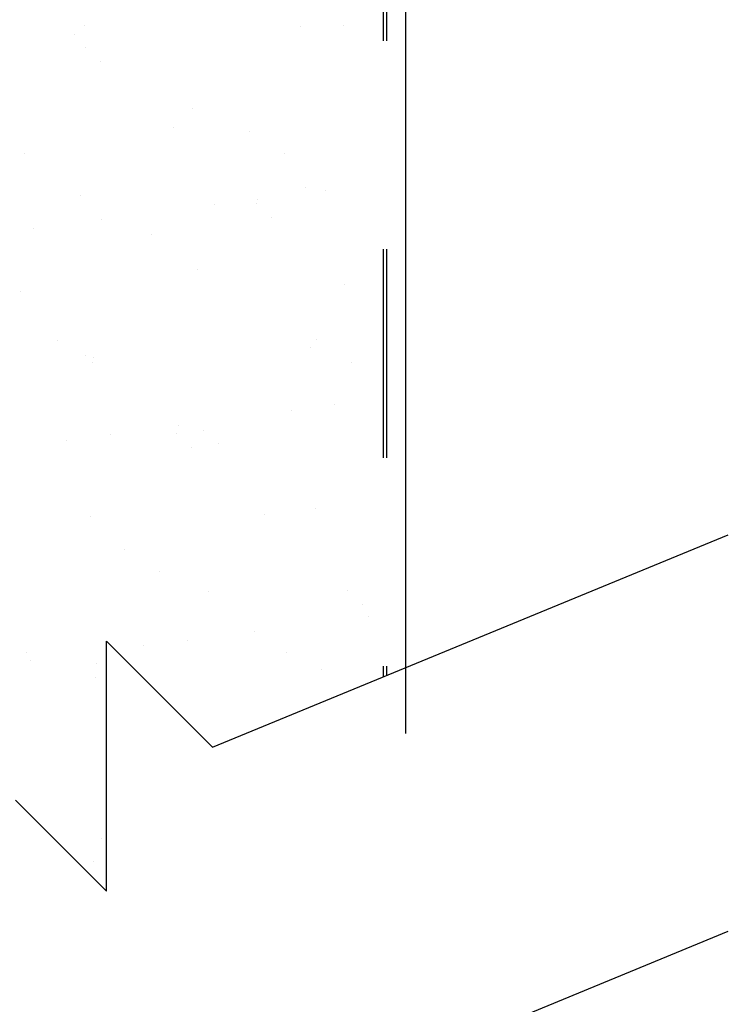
# Model space of a CAD drawing. Header units: inches. Extents: x 168.8 to 189.1, y 234.4 to 247.7.
# Tile 32 of 40: x 174.782 to 175.122, y 244.24 to 244.712. Entities that reach past the tile are written whole.
import ezdxf
from ezdxf import colors
from ezdxf.entities.mleader import LeaderData, LeaderLine
from ezdxf.math import Vec2, Vec3

# ---------------------------------------------------------------- set-up
doc = ezdxf.new("R2010")
doc.units = ezdxf.units.IN
doc.header["$LTSCALE"] = 0.25
doc.header["$MEASUREMENT"] = 0
doc.linetypes.add('HIDDEN2', pattern=[0.1875, 0.125, -0.0625])
doc.layers.add('525', color=7, linetype='Continuous')
doc.layers.add('ANNOTATIONS', color=1, linetype='Continuous')
doc.styles.add('ARIAL', font='arial.ttf', dxfattribs={"height": 0.09375})

msp = doc.modelspace()

# ---------------------------------------------------------------- linework, layer by layer
at = {"layer": '525', "linetype": 'HIDDEN2'}
for p, q in [((174.95647, 245.40209), (174.95647, 244.39696)), ((174.95803, 245.40209), (174.95803, 244.3976))]:
    msp.add_line(p, q, dxfattribs=at)
at = {"layer": '525'}
for p, q in [((174.96725, 244.4014), (174.96725, 245.38881)), ((174.81295, 244.70926), (174.81295, 244.70926)), ((174.91661, 244.70896), (174.91661, 244.70896)), ((174.93752, 244.70949), (174.93752, 244.70949)), ((174.80858, 244.70507), (174.80858, 244.70507)), ((174.81351, 244.69899), (174.81351, 244.69899)), ((174.82088, 244.69224), (174.82088, 244.69224)), ((174.86505, 244.6694), (174.86505, 244.6694)), ((174.85568, 244.66035), (174.85568, 244.66035)), ((174.89223, 244.65876), (174.89223, 244.65876)), ((174.78453, 244.64778), (174.78453, 244.64778)), ((174.9091, 244.64801), (174.9091, 244.64801)), ((174.91913, 244.63189), (174.91913, 244.63189)), ((174.8111, 244.628), (174.8111, 244.628)), ((174.92885, 244.63045), (174.92885, 244.63045)), ((174.87551, 244.62343), (174.87551, 244.62343)), ((174.8955, 244.62387), (174.8955, 244.62387)), ((174.89633, 244.62617), (174.89633, 244.62617)), ((174.90287, 244.61711), (174.90287, 244.61711)), ((174.82118, 244.61628), (174.82118, 244.61628)), ((174.78866, 244.61199), (174.78866, 244.61199)), ((174.84526, 244.6091), (174.84526, 244.6091)), ((174.86757, 244.59232), (174.86757, 244.59232)), ((174.93767, 244.58522), (174.93767, 244.58522)), ((174.78262, 244.582), (174.78262, 244.582)), ((174.79997, 244.55837), (174.79997, 244.55837)), ((174.92454, 244.55859), (174.92454, 244.55859)), ((174.81362, 244.55093), (174.81362, 244.55093)), ((174.92165, 244.55482), (174.92165, 244.55482)), ((174.81684, 244.54762), (174.81684, 244.54762)), ((174.81742, 244.55012), (174.81742, 244.55012)), ((174.94141, 244.54785), (174.94141, 244.54785)), ((174.93321, 244.52746), (174.93321, 244.52746)), ((174.91239, 244.52472), (174.91239, 244.52472)), ((174.82554, 244.51328), (174.82554, 244.51328)), ((174.85724, 244.51363), (174.85724, 244.51363)), ((174.85806, 244.51756), (174.85806, 244.51756)), ((174.87009, 244.51525), (174.87009, 244.51525)), ((174.80472, 244.51054), (174.80472, 244.51054)), ((174.87756, 244.50893), (174.87756, 244.50893)), ((174.86461, 244.50688), (174.86461, 244.50688)), ((174.92417, 244.47775), (174.92417, 244.47775)), ((174.81614, 244.47385), (174.81614, 244.47385)), ((174.89941, 244.47499), (174.89941, 244.47499)), ((174.87462, 244.36328), (175.12202, 244.46508)), ((174.83228, 244.4582), (174.83228, 244.4582)), ((174.84914, 244.44746), (174.84914, 244.44746)), ((174.87261, 244.43818), (174.87261, 244.43818)), ((174.93922, 244.43851), (174.93922, 244.43851)), ((174.94659, 244.43175), (174.94659, 244.43175)), ((174.94927, 244.42601), (174.94927, 244.42601)), ((174.89494, 244.41885), (174.89494, 244.41885)), ((174.82369, 244.41418), (174.87462, 244.36328)), ((174.82369, 244.2942), (174.82369, 244.41418)), ((174.86242, 244.41457), (174.86242, 244.41457)), ((174.8416, 244.41183), (174.8416, 244.41183)), ((174.7853, 244.40854), (174.7853, 244.40854)), ((174.78727, 244.40468), (174.78727, 244.40468)), ((174.90987, 244.40877), (174.90987, 244.40877)), ((174.81898, 244.4034), (174.81898, 244.4034)), ((174.92669, 244.40067), (174.92669, 244.40067)), ((174.81866, 244.39678), (174.81866, 244.39678)), ((174.78003, 244.33783), (174.82369, 244.2942)), ((174.82118, 244.31971), (174.82118, 244.31971)), ((174.81761, 244.30838), (174.81761, 244.30838)), ((174.87462, 244.17322), (175.12202, 244.27502))]:
    msp.add_line(p, q, dxfattribs=at)
at = {"layer": '525', "linetype": 'Continuous'}
msp.add_line((174.96725, 244.3699), (174.96725, 245.38828), dxfattribs=at)

# ---------------------------------------------------------------- leaders
at = {"layer": 'ANNOTATIONS'}
ml = msp.add_multileader_mtext('Standard', dxfattribs=at)
ml.set_content(' GALVANIZED,\\PADJUSTABLE\\PTOP BRACKET', color=256, style='ARIAL')
ml.set_leader_properties()
ml.build(insert=Vec2(0, 0))
ml.multileader.update_dxf_attribs({"dogleg_length": 0.36, "arrow_head_size": 0.09375})
ctx = ml.context
ctx.base_point, ctx.char_height, ctx.arrow_head_size, ctx.landing_gap_size, ctx.plane_origin = Vec3(172.55794, 244.56781), 0.09375, 0.09375, 0.09, Vec3(171.83679, 244.86153)
ctx.text_align_type = 2
notes = []
notes.append((ctx, [(1, (1, 1, 0), (173.7544, 244.56781), (-1, 0), 0.09796, [(0, [(174.99189, 244.87324)], 0, [])])]))
ctx.mtext.insert, ctx.mtext.width, ctx.mtext.alignment, ctx.mtext.flow_direction = Vec3(173.56645, 244.61549), 1.7447527, 3, 5
for ctx, leaders in notes:
    for number, flags, end, landing, length, lines in leaders:
        leader = LeaderData()
        leader.index, (leader.has_last_leader_line, leader.has_dogleg_vector, leader.attachment_direction) = number, flags
        leader.last_leader_point, leader.dogleg_vector, leader.dogleg_length = Vec3(end), Vec3(landing), length
        for number, points, colour, breaks in lines:
            line = LeaderLine()
            line.index, line.vertices, line.color, line.breaks = number, Vec3.list(points), colors.encode_raw_color(colour), breaks
            leader.lines.append(line)
        ctx.leaders.append(leader)

doc.saveas('drawing.dxf')
